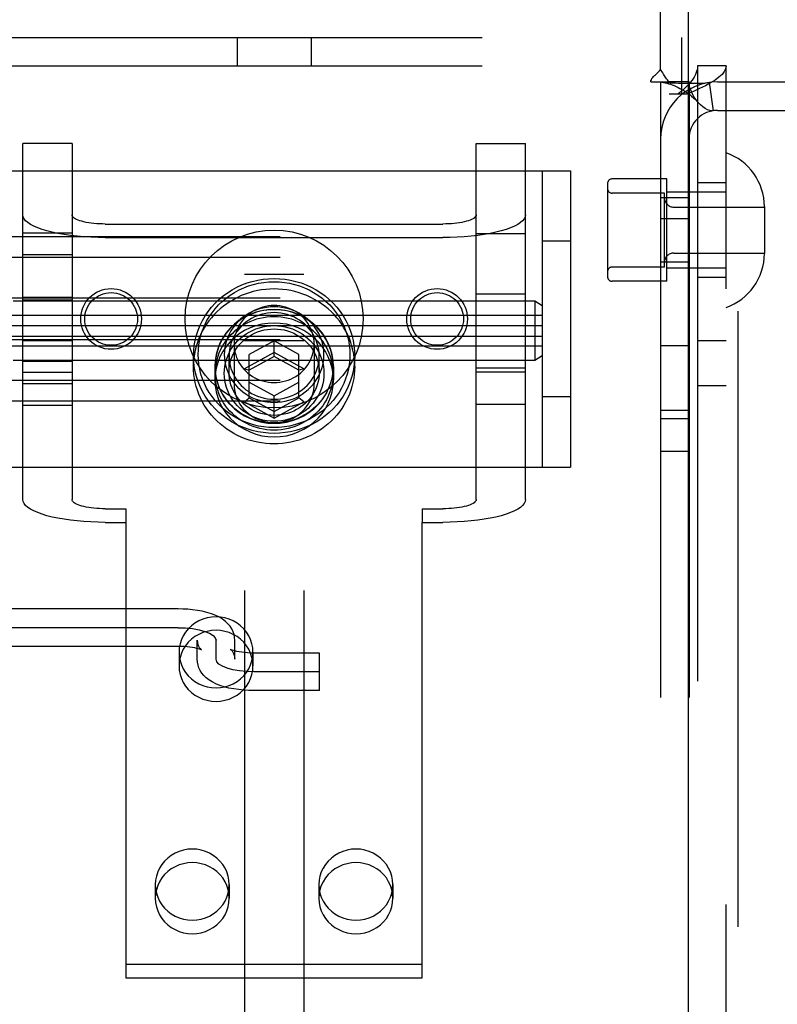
# Model space of a CAD drawing. Header units: inches. Extents: x 0 to 236, y 0 to 153.
# Tile 58 of 99: x 133.84 to 135.44, y 56.3 to 58.37. Entities that reach past the tile are written whole.
import ezdxf

# ---------------------------------------------------------------- set-up
doc = ezdxf.new("R2010")
doc.units = ezdxf.units.IN
doc.header["$LTSCALE"] = 12.986111
doc.header["$MEASUREMENT"] = 0
doc.linetypes.add('HIDDEN', pattern=[0.2, 0.1, -0.1])
doc.layers.add('DEFAULT_2', color=8, linetype='HIDDEN')
doc.layers.add('MAIN_DOOR_ASSEMBLY', color=7, linetype='CONTINUOUS')

msp = doc.modelspace()

# ---------------------------------------------------------------- linework, layer by layer
at = {"layer": 'DEFAULT_2', "color": 8, "linetype": 'HIDDEN'}
for p, q in [((134.3146, 59.7658), (134.3146, 54.5158)), ((134.4396, 59.7658), (134.4396, 54.5158)), ((135.1921, 58.2679), (135.1921, 59.1168)), ((133.5176, 58.3358), (135.2366, 58.3358)), ((134.2991, 58.3358), (134.2991, 58.2758)), ((134.4551, 58.3358), (134.4551, 58.2758)), ((135.2366, 58.2158), (135.2366, 58.3358)), ((133.5176, 58.2758), (135.2366, 58.2758)), ((135.3301, 58.2758), (135.2701, 58.2758)), ((135.2701, 58.2758), (135.2701, 55.2078)), ((135.3301, 55.2078), (135.3301, 58.2758)), ((135.1713, 58.2418), (135.2104, 58.2418)), ((135.1921, 58.2418), (135.1921, 55.2418)), ((135.2521, 58.2418), (135.2104, 58.2418)), ((135.2521, 58.2418), (135.2521, 55.2418)), ((135.2943, 58.2404), (135.3032, 58.1811)), ((135.3121, 58.2418), (135.7221, 58.2418)), ((135.2472, 58.2158), (135.2101, 58.2158)), ((135.3121, 58.1818), (135.7221, 58.1818)), ((133.9511, 58.112), (133.8471, 58.112)), ((133.8471, 57.3606), (133.8471, 58.112)), ((133.9511, 58.112), (133.9511, 57.3606)), ((134.8031, 58.112), (134.9071, 58.112)), ((134.8031, 57.3606), (134.8031, 58.112)), ((134.9071, 57.3606), (134.9071, 58.112)), ((133.7521, 58.0543), (135.0021, 58.0543)), ((134.9421, 58.0543), (134.9421, 57.4293)), ((135.0021, 58.0543), (135.0021, 57.4293)), ((135.0801, 58.0273), (135.0801, 57.8313)), ((135.2051, 58.0373), (135.0901, 58.0373)), ((135.2051, 57.8213), (135.2051, 58.0373)), ((135.3301, 58.0293), (135.2701, 58.0293)), ((135.2001, 58.0073), (135.0901, 58.0073)), ((135.2001, 57.8513), (135.2001, 58.0073)), ((135.3301, 58.0093), (135.2051, 58.0093)), ((135.2521, 57.9973), (135.1921, 57.9973)), ((135.2201, 57.9778), (135.4111, 57.9778)), ((135.4111, 57.9788), (135.4111, 57.8797)), ((135.2521, 57.9528), (135.1921, 57.9528)), ((133.8471, 57.9235), (133.9511, 57.9235)), ((134.0211, 57.9421), (134.7331, 57.9421)), ((136.9871, 57.9152), (133.5171, 57.9152)), ((134.0211, 57.9134), (134.7331, 57.9134)), ((134.8031, 57.9218), (134.9071, 57.9218)), ((135.0021, 57.9058), (134.9421, 57.9058)), ((136.9871, 57.8715), (133.5171, 57.8715)), ((133.8471, 57.8778), (133.9511, 57.8778)), ((135.2521, 57.8613), (135.1921, 57.8613)), ((135.2201, 57.8808), (135.4111, 57.8808)), ((135.2001, 57.8513), (135.0901, 57.8513)), ((135.3301, 57.8493), (135.2051, 57.8493)), ((134.4396, 57.8358), (134.3146, 57.8358)), ((135.2051, 57.8213), (135.0901, 57.8213)), ((135.3301, 57.8293), (135.2701, 57.8293)), ((136.9871, 57.7854), (133.5171, 57.7854)), ((134.9271, 57.7792), (133.8271, 57.7792)), ((133.8471, 57.7875), (133.9511, 57.7875)), ((133.9511, 57.7817), (133.8471, 57.7817)), ((134.8031, 57.7947), (134.9071, 57.7947)), ((134.9421, 57.7692), (134.9271, 57.7792)), ((134.9271, 57.7792), (134.9271, 57.6542)), ((134.9421, 57.7492), (133.8171, 57.7492)), ((133.8171, 57.7277), (134.9421, 57.7277)), ((136.9871, 57.6981), (133.5171, 57.6981)), ((133.8171, 57.7057), (134.9421, 57.7057)), ((133.8471, 57.696), (133.9511, 57.696)), ((134.4396, 57.6958), (134.3146, 57.6958)), ((134.3771, 57.6958), (134.3246, 57.6667)), ((134.4296, 57.6667), (134.3771, 57.6958)), ((134.3771, 57.6627), (134.3771, 57.6958)), ((135.3301, 57.6958), (135.2701, 57.6958)), ((134.9421, 57.6842), (133.8171, 57.6842)), ((134.2926, 57.6888), (134.2926, 57.6048)), ((134.4616, 57.6888), (134.4616, 57.6048)), ((135.2521, 57.6848), (135.1921, 57.6848)), ((134.9271, 57.6542), (133.8271, 57.6542)), ((134.2071, 57.6417), (134.2071, 57.6638)), ((134.2821, 57.6296), (134.2821, 57.6638)), ((134.3771, 57.6711), (134.3146, 57.6364)), ((134.3246, 57.5753), (134.3246, 57.6667)), ((134.3771, 57.6627), (134.3246, 57.6336)), ((134.4396, 57.6364), (134.3771, 57.6711)), ((134.4296, 57.6336), (134.3771, 57.6627)), ((134.4296, 57.5753), (134.4296, 57.6667)), ((134.4721, 57.6296), (134.4721, 57.6638)), ((134.5471, 57.6417), (134.5471, 57.6638)), ((134.9421, 57.6642), (134.9271, 57.6542)), ((133.9511, 57.6517), (133.8471, 57.6517)), ((134.2521, 57.6417), (134.2521, 57.613)), ((134.2526, 57.6268), (134.2526, 57.6417)), ((134.3146, 57.6364), (134.3246, 57.6336)), ((134.4396, 57.6364), (134.4296, 57.6336)), ((134.5016, 57.6268), (134.5016, 57.6417)), ((134.5021, 57.6417), (134.5021, 57.613)), ((134.8031, 57.6387), (134.9071, 57.6387)), ((136.9871, 57.612), (133.5171, 57.612)), ((133.8471, 57.6296), (133.9511, 57.6296)), ((134.9071, 57.6296), (134.8031, 57.6296)), ((133.8471, 57.6057), (133.9511, 57.6057)), ((134.3246, 57.6084), (134.3771, 57.5793)), ((134.3771, 57.5793), (134.4296, 57.6084)), ((135.3301, 57.6008), (135.2701, 57.6008)), ((134.3146, 57.567), (134.3246, 57.5753)), ((134.3246, 57.5753), (134.3771, 57.5462)), ((134.3771, 57.5323), (134.3771, 57.5793)), ((134.3771, 57.5462), (134.4296, 57.5753)), ((134.4396, 57.567), (134.4296, 57.5753)), ((135.0021, 57.5778), (134.9421, 57.5778)), ((136.9871, 57.5683), (133.5171, 57.5683)), ((133.8471, 57.56), (133.9511, 57.56)), ((134.3146, 57.567), (134.3771, 57.5323)), ((134.3771, 57.5323), (134.4396, 57.567)), ((134.8031, 57.5618), (134.9071, 57.5618)), ((135.2521, 57.5488), (135.1921, 57.5488)), ((135.2521, 57.5308), (135.1921, 57.5308)), ((135.2521, 57.4618), (135.1921, 57.4618)), ((133.7521, 57.4293), (135.0021, 57.4293)), ((134.0211, 57.3413), (134.0646, 57.3413)), ((134.0646, 57.3413), (134.0646, 57.3126)), ((134.6896, 57.3413), (134.7331, 57.3413)), ((134.6896, 57.3413), (134.6896, 57.3126)), ((134.0211, 57.3126), (134.0646, 57.3126)), ((134.0646, 57.3126), (134.0646, 56.3514)), ((134.6896, 57.3126), (134.7331, 57.3126)), ((134.6896, 56.3514), (134.6896, 57.3126)), ((134.1746, 57.1299), (133.7821, 57.1299)), ((134.1746, 57.0904), (133.7821, 57.0904)), ((134.1746, 57.0509), (133.7821, 57.0509)), ((134.2151, 57.0239), (134.2151, 57.0638)), ((134.2546, 57.0239), (134.2546, 57.0638)), ((134.2941, 57.0239), (134.2941, 57.0638)), ((134.1766, 57.0385), (134.1766, 57.0098)), ((134.3326, 57.0385), (134.3326, 57.0098)), ((134.4726, 57.0368), (134.3346, 57.0368)), ((134.4726, 56.9578), (134.4726, 57.0368)), ((134.4726, 56.9973), (134.3346, 56.9973)), ((134.4726, 56.9578), (134.3346, 56.9578)), ((134.1266, 56.5483), (134.1266, 56.5196)), ((134.2826, 56.5483), (134.2826, 56.5196)), ((134.4716, 56.5483), (134.4716, 56.5196)), ((134.6276, 56.5483), (134.6276, 56.5196)), ((134.0646, 56.3801), (134.6896, 56.3801)), ((134.0646, 56.3514), (134.6896, 56.3514))]:
    msp.add_line(p, q, dxfattribs=at)
for points in [[(135.1713, 58.2418), (135.1719, 58.2441), (135.1727, 58.2465), (135.174, 58.2489), (135.1756, 58.2513), (135.1773, 58.2533), (135.1792, 58.2553), (135.1812, 58.2572)], [(135.1812, 58.2572), (135.1857, 58.2612), (135.188, 58.2634), (135.1901, 58.2656), (135.1921, 58.2679)], [(135.2007, 58.2546), (135.1982, 58.2586), (135.1968, 58.2609), (135.1952, 58.2633), (135.1937, 58.2657), (135.1921, 58.2679)], [(135.2701, 58.2758), (135.2697, 58.2698), (135.2682, 58.2638), (135.2659, 58.2578), (135.2627, 58.2518), (135.2587, 58.2458), (135.2539, 58.2398), (135.2484, 58.2338), (135.2423, 58.2278), (135.2357, 58.2218), (135.2287, 58.2158)], [(135.3301, 58.2758), (135.3292, 58.2698), (135.3264, 58.2638), (135.3217, 58.2578), (135.3153, 58.2518), (135.3072, 58.2458), (135.2976, 58.2398), (135.2866, 58.2338), (135.2744, 58.2278), (135.2612, 58.2218), (135.2472, 58.2158)], [(135.1951, 58.2411), (135.1939, 58.2413), (135.1926, 58.2416), (135.1921, 58.2418)], [(135.2943, 58.2404), (135.2858, 58.2394), (135.2769, 58.2388), (135.2679, 58.2384), (135.2591, 58.2383), (135.2509, 58.2383), (135.2432, 58.2384), (135.2362, 58.2385), (135.2297, 58.2388), (135.2236, 58.239), (135.2178, 58.2393), (135.2124, 58.2396), (135.2074, 58.24), (135.2029, 58.2403), (135.1991, 58.2407), (135.1961, 58.241), (135.1945, 58.2412)], [(135.1951, 58.2411), (135.1982, 58.2406), (135.2016, 58.2399), (135.2052, 58.2391), (135.2089, 58.2381), (135.2128, 58.2369), (135.2167, 58.2356), (135.2207, 58.2341), (135.2248, 58.2324), (135.2289, 58.2305), (135.233, 58.2284), (135.2372, 58.2262), (135.2413, 58.2238), (135.2454, 58.2211), (135.2495, 58.2183), (135.2535, 58.2153), (135.2576, 58.212), (135.2616, 58.2086), (135.2655, 58.2048), (135.2695, 58.2008), (135.2722, 58.1978)], [(135.2104, 58.2418), (135.2083, 58.2442), (135.2064, 58.2464), (135.2047, 58.2485), (135.2033, 58.2506), (135.2019, 58.2526), (135.2007, 58.2546)], [(135.2722, 58.1978), (135.2716, 58.1984), (135.2673, 58.2039), (135.2632, 58.2099), (135.2595, 58.2162), (135.2564, 58.223), (135.254, 58.2296), (135.2526, 58.2359), (135.2521, 58.2418)], [(135.3032, 58.1811), (135.2997, 58.1809), (135.2957, 58.1815), (135.2911, 58.1831), (135.2862, 58.1857), (135.2812, 58.1892), (135.2763, 58.1935), (135.2722, 58.1978)], [(134.0211, 57.9134), (134.0059, 57.9136), (133.9909, 57.9142), (133.9761, 57.9151), (133.9616, 57.9163), (133.9476, 57.9179), (133.9341, 57.9199), (133.9213, 57.9221), (133.9093, 57.9247), (133.8981, 57.9275), (133.8878, 57.9306), (133.8786, 57.9339), (133.8704, 57.9374), (133.8634, 57.9411), (133.8576, 57.945), (133.8531, 57.949), (133.8498, 57.9531), (133.8478, 57.9572), (133.8471, 57.9614)], [(134.0211, 57.9421), (134.015, 57.9422), (134.009, 57.9424), (134.003, 57.9428), (133.9972, 57.9433), (133.9915, 57.9439), (133.9861, 57.9447), (133.981, 57.9456), (133.9761, 57.9466), (133.9716, 57.9478), (133.9675, 57.949), (133.9638, 57.9503), (133.9605, 57.9517), (133.9577, 57.9532), (133.9553, 57.9548), (133.9535, 57.9564), (133.9522, 57.958), (133.9514, 57.9597), (133.9511, 57.9614)], [(134.8031, 57.9614), (134.8029, 57.9597), (134.8021, 57.958), (134.8007, 57.9564), (134.7989, 57.9548), (134.7966, 57.9532), (134.7937, 57.9517), (134.7905, 57.9503), (134.7868, 57.949), (134.7826, 57.9478), (134.7781, 57.9466), (134.7733, 57.9456), (134.7681, 57.9447), (134.7627, 57.9439), (134.7571, 57.9433), (134.7512, 57.9428), (134.7453, 57.9424), (134.7393, 57.9422), (134.7331, 57.9421)], [(134.9071, 57.9614), (134.9065, 57.9572), (134.9045, 57.9531), (134.9012, 57.949), (134.8966, 57.945), (134.8908, 57.9411), (134.8838, 57.9374), (134.8757, 57.9339), (134.8664, 57.9306), (134.8562, 57.9275), (134.845, 57.9247), (134.8329, 57.9221), (134.8201, 57.9199), (134.8067, 57.9179), (134.7926, 57.9163), (134.7782, 57.9151), (134.7633, 57.9142), (134.7483, 57.9136), (134.7331, 57.9134)], [(134.2071, 57.6638), (134.2075, 57.6747), (134.2087, 57.6857), (134.2106, 57.6966), (134.2133, 57.7074), (134.2168, 57.718), (134.221, 57.7284), (134.226, 57.7386), (134.2317, 57.7483), (134.238, 57.7577), (134.245, 57.7666), (134.2527, 57.7751), (134.2609, 57.783), (134.2696, 57.7904), (134.2789, 57.7971), (134.2886, 57.8033), (134.2988, 57.8088), (134.3093, 57.8136), (134.3201, 57.8177), (134.3312, 57.8211), (134.3425, 57.8237), (134.3539, 57.8256), (134.3655, 57.8268), (134.3771, 57.8272), (134.3888, 57.8268), (134.4003, 57.8256), (134.4118, 57.8237), (134.4231, 57.8211), (134.4342, 57.8177), (134.445, 57.8136), (134.4555, 57.8088), (134.4656, 57.8033), (134.4754, 57.7971), (134.4846, 57.7904), (134.4934, 57.783), (134.5016, 57.7751), (134.5092, 57.7666), (134.5162, 57.7577), (134.5226, 57.7483), (134.5283, 57.7386), (134.5332, 57.7285), (134.5375, 57.718), (134.541, 57.7074), (134.5437, 57.6966), (134.5456, 57.6857), (134.5467, 57.6747), (134.5471, 57.6638)], [(134.2171, 57.6665), (134.2175, 57.6768), (134.2186, 57.6871), (134.2204, 57.6974), (134.2229, 57.7076), (134.2262, 57.7176), (134.2302, 57.7274), (134.2349, 57.7369), (134.2402, 57.7461), (134.2462, 57.7549), (134.2528, 57.7633), (134.26, 57.7713), (134.2677, 57.7787), (134.276, 57.7857), (134.2847, 57.792), (134.2938, 57.7978), (134.3034, 57.803), (134.3132, 57.8075), (134.3234, 57.8114), (134.3339, 57.8146), (134.3445, 57.8171), (134.3553, 57.8189), (134.3662, 57.82), (134.3771, 57.8203), (134.3881, 57.82), (134.399, 57.8189), (134.4097, 57.8171), (134.4204, 57.8146), (134.4308, 57.8114), (134.441, 57.8075), (134.4509, 57.803), (134.4604, 57.7978), (134.4696, 57.792), (134.4783, 57.7857), (134.4865, 57.7787), (134.4943, 57.7713), (134.5014, 57.7633), (134.508, 57.7549), (134.514, 57.7461), (134.5194, 57.7369), (134.5241, 57.7274), (134.528, 57.7176), (134.5313, 57.7076), (134.5339, 57.6974), (134.5357, 57.6871), (134.5368, 57.6768), (134.5371, 57.6665)], [(134.5471, 57.6417), (134.5469, 57.6503), (134.5462, 57.6588), (134.545, 57.6673), (134.5434, 57.6757), (134.5413, 57.684), (134.5388, 57.6922), (134.5358, 57.7003), (134.5324, 57.7082), (134.5286, 57.7159), (134.5244, 57.7234), (134.5197, 57.7307), (134.5147, 57.7378), (134.5092, 57.7445), (134.5035, 57.7511), (134.4973, 57.7573), (134.4909, 57.7631), (134.4841, 57.7687), (134.4771, 57.7739), (134.4697, 57.7788), (134.4621, 57.7832), (134.4543, 57.7873), (134.4463, 57.791), (134.438, 57.7943), (134.4297, 57.7971), (134.4211, 57.7996), (134.4125, 57.8016), (134.4037, 57.8031), (134.3949, 57.8042), (134.386, 57.8049), (134.3771, 57.8051), (134.3682, 57.8049), (134.3594, 57.8042), (134.3505, 57.8031), (134.3418, 57.8016), (134.3331, 57.7996), (134.3246, 57.7971), (134.3162, 57.7943), (134.308, 57.791), (134.2999, 57.7873), (134.2921, 57.7832), (134.2845, 57.7788), (134.2772, 57.7739), (134.2701, 57.7687), (134.2634, 57.7631), (134.2569, 57.7573), (134.2508, 57.7511), (134.245, 57.7445), (134.2396, 57.7378), (134.2346, 57.7307), (134.2299, 57.7234), (134.2257, 57.7159), (134.2218, 57.7082), (134.2184, 57.7003), (134.2154, 57.6922), (134.2129, 57.684), (134.2108, 57.6757), (134.2092, 57.6673), (134.2081, 57.6588), (134.2074, 57.6503), (134.2071, 57.6417)], [(134.5021, 57.6417), (134.5014, 57.6543), (134.4994, 57.6667), (134.496, 57.6788), (134.4913, 57.6906), (134.4854, 57.7018), (134.4783, 57.7123), (134.47, 57.7221), (134.4608, 57.731), (134.4506, 57.7389), (134.4396, 57.7458), (134.428, 57.7515), (134.4158, 57.756), (134.4031, 57.7592), (134.3902, 57.7612), (134.3771, 57.7619), (134.3641, 57.7612), (134.3511, 57.7592), (134.3385, 57.756), (134.3263, 57.7515), (134.3146, 57.7458), (134.3037, 57.7389), (134.2935, 57.731), (134.2842, 57.7221), (134.276, 57.7123), (134.2689, 57.7018), (134.2629, 57.6906), (134.2583, 57.6788), (134.2549, 57.6667), (134.2528, 57.6543), (134.2521, 57.6417)], [(134.5016, 57.6417), (134.5014, 57.6489), (134.5007, 57.6561), (134.4996, 57.6633), (134.498, 57.6703), (134.496, 57.6773), (134.4935, 57.6841), (134.4907, 57.6908), (134.4874, 57.6973), (134.4837, 57.7036), (134.4796, 57.7097), (134.4751, 57.7155), (134.4703, 57.7211), (134.4652, 57.7263), (134.4597, 57.7313), (134.4539, 57.7359), (134.4479, 57.7402), (134.4415, 57.7441), (134.435, 57.7477), (134.4282, 57.7508), (134.4213, 57.7536), (134.4142, 57.756), (134.4069, 57.7579), (134.3996, 57.7594), (134.3921, 57.7605), (134.3846, 57.7612), (134.3771, 57.7614), (134.3696, 57.7612), (134.3621, 57.7605), (134.3547, 57.7594), (134.3473, 57.7579), (134.3401, 57.756), (134.333, 57.7536), (134.326, 57.7508), (134.3193, 57.7477), (134.3127, 57.7441), (134.3064, 57.7402), (134.3003, 57.7359), (134.2946, 57.7313), (134.2891, 57.7263), (134.2839, 57.7211), (134.2791, 57.7155), (134.2747, 57.7097), (134.2706, 57.7036), (134.2669, 57.6973), (134.2636, 57.6908), (134.2607, 57.6841), (134.2583, 57.6773), (134.2562, 57.6703), (134.2547, 57.6633), (134.2535, 57.6561), (134.2529, 57.6489), (134.2526, 57.6417)], [(134.4821, 57.6665), (134.4819, 57.6739), (134.481, 57.6812), (134.4796, 57.6886), (134.4776, 57.6959), (134.475, 57.7031), (134.4719, 57.71), (134.4682, 57.7168), (134.464, 57.7232), (134.4593, 57.7293), (134.4542, 57.7351), (134.4486, 57.7404), (134.4427, 57.7453), (134.4364, 57.7498), (134.4297, 57.7539), (134.4228, 57.7574), (134.4156, 57.7604), (134.4081, 57.7629), (134.4005, 57.7649), (134.3928, 57.7663), (134.385, 57.7672), (134.3771, 57.7674), (134.3693, 57.7672), (134.3614, 57.7663), (134.3537, 57.7649), (134.3461, 57.7629), (134.3387, 57.7604), (134.3315, 57.7574), (134.3245, 57.7539), (134.3179, 57.7498), (134.3115, 57.7453), (134.3056, 57.7404), (134.3001, 57.7351), (134.2949, 57.7293), (134.2903, 57.7232), (134.2861, 57.7168), (134.2824, 57.71), (134.2793, 57.7031), (134.2767, 57.6959), (134.2747, 57.6886), (134.2732, 57.6812), (134.2724, 57.6739), (134.2721, 57.6665)], [(134.3771, 57.7701), (134.3711, 57.7699), (134.3651, 57.7692), (134.3592, 57.7682), (134.3533, 57.7668), (134.3476, 57.7649), (134.342, 57.7627), (134.3366, 57.7601), (134.3314, 57.7572), (134.3265, 57.7539), (134.3218, 57.7502), (134.3174, 57.7463), (134.3133, 57.742), (134.3095, 57.7375), (134.306, 57.7328), (134.303, 57.7278), (134.3003, 57.7226), (134.298, 57.7172), (134.2961, 57.7117), (134.2946, 57.7061), (134.2935, 57.7004), (134.2928, 57.6946), (134.2926, 57.6888)], [(134.4616, 57.6888), (134.4614, 57.6946), (134.4608, 57.7004), (134.4597, 57.7061), (134.4582, 57.7117), (134.4563, 57.7172), (134.454, 57.7226), (134.4513, 57.7278), (134.4482, 57.7328), (134.4448, 57.7375), (134.441, 57.742), (134.4369, 57.7463), (134.4325, 57.7502), (134.4278, 57.7539), (134.4228, 57.7572), (134.4176, 57.7601), (134.4122, 57.7627), (134.4067, 57.7649), (134.4009, 57.7668), (134.3951, 57.7682), (134.3892, 57.7692), (134.3832, 57.7699), (134.3771, 57.7701)], [(134.5016, 57.6268), (134.5014, 57.6341), (134.5007, 57.6412), (134.4996, 57.6484), (134.498, 57.6555), (134.496, 57.6624), (134.4935, 57.6693), (134.4907, 57.6759), (134.4874, 57.6824), (134.4837, 57.6887), (134.4796, 57.6948), (134.4751, 57.7006), (134.4703, 57.7062), (134.4652, 57.7114), (134.4597, 57.7164), (134.4539, 57.721), (134.4479, 57.7253), (134.4415, 57.7292), (134.435, 57.7328), (134.4282, 57.736), (134.4213, 57.7387), (134.4142, 57.7411), (134.4069, 57.743), (134.3996, 57.7445), (134.3921, 57.7456), (134.3846, 57.7463), (134.3771, 57.7465), (134.3696, 57.7463), (134.3621, 57.7456), (134.3547, 57.7445), (134.3473, 57.743), (134.3401, 57.7411), (134.333, 57.7387), (134.326, 57.736), (134.3193, 57.7328), (134.3127, 57.7292), (134.3064, 57.7253), (134.3003, 57.721), (134.2946, 57.7164), (134.2891, 57.7114), (134.2839, 57.7062), (134.2791, 57.7006), (134.2747, 57.6948), (134.2706, 57.6887), (134.2669, 57.6824), (134.2636, 57.6759), (134.2607, 57.6693), (134.2583, 57.6624), (134.2562, 57.6555), (134.2547, 57.6484), (134.2535, 57.6412), (134.2529, 57.6341), (134.2526, 57.6268)], [(134.4721, 57.6638), (134.4719, 57.6704), (134.4711, 57.6771), (134.4698, 57.6837), (134.468, 57.6903), (134.4657, 57.6968), (134.4628, 57.7031), (134.4595, 57.7092), (134.4557, 57.7151), (134.4515, 57.7206), (134.4469, 57.7258), (134.4418, 57.7306), (134.4365, 57.7351), (134.4307, 57.7391), (134.4247, 57.7428), (134.4184, 57.746), (134.4119, 57.7487), (134.4052, 57.751), (134.3983, 57.7528), (134.3913, 57.7541), (134.3842, 57.7548), (134.3771, 57.7551), (134.37, 57.7548), (134.3629, 57.7541), (134.3559, 57.7528), (134.3491, 57.751), (134.3423, 57.7487), (134.3358, 57.746), (134.3295, 57.7428), (134.3235, 57.7391), (134.3178, 57.7351), (134.3124, 57.7306), (134.3074, 57.7258), (134.3028, 57.7206), (134.2985, 57.7151), (134.2947, 57.7092), (134.2914, 57.7031), (134.2886, 57.6968), (134.2862, 57.6903), (134.2844, 57.6837), (134.2831, 57.6771), (134.2824, 57.6704), (134.2821, 57.6638)], [(134.5021, 57.613), (134.5014, 57.6257), (134.4994, 57.638), (134.496, 57.6502), (134.4913, 57.6619), (134.4854, 57.6731), (134.4783, 57.6837), (134.47, 57.6934), (134.4608, 57.7023), (134.4506, 57.7102), (134.4396, 57.7171), (134.428, 57.7228), (134.4158, 57.7273), (134.4031, 57.7306), (134.3902, 57.7325), (134.3771, 57.7332), (134.3641, 57.7325), (134.3511, 57.7306), (134.3385, 57.7273), (134.3263, 57.7228), (134.3146, 57.7171), (134.3037, 57.7102), (134.2935, 57.7023), (134.2842, 57.6934), (134.276, 57.6837), (134.2689, 57.6731), (134.2629, 57.6619), (134.2583, 57.6502), (134.2549, 57.638), (134.2528, 57.6257), (134.2521, 57.613)], [(134.2721, 57.6268), (134.2724, 57.6342), (134.2732, 57.6415), (134.2747, 57.6489), (134.2767, 57.6562), (134.2793, 57.6634), (134.2824, 57.6703), (134.2861, 57.6771), (134.2903, 57.6835), (134.2949, 57.6896), (134.3001, 57.6954), (134.3056, 57.7007), (134.3115, 57.7056), (134.3179, 57.7101), (134.3245, 57.7142), (134.3315, 57.7177), (134.3387, 57.7207), (134.3461, 57.7232), (134.3537, 57.7252), (134.3614, 57.7266), (134.3693, 57.7275), (134.3771, 57.7278), (134.385, 57.7275), (134.3928, 57.7266), (134.4005, 57.7252), (134.4081, 57.7233), (134.4156, 57.7207), (134.4228, 57.7177), (134.4297, 57.7142), (134.4364, 57.7101), (134.4427, 57.7056), (134.4486, 57.7007), (134.4542, 57.6954), (134.4593, 57.6896), (134.464, 57.6835), (134.4682, 57.6771), (134.4719, 57.6703), (134.475, 57.6634), (134.4776, 57.6562), (134.4796, 57.6489), (134.481, 57.6415), (134.4819, 57.6342), (134.4821, 57.6268)], [(134.2821, 57.6296), (134.2824, 57.6362), (134.2831, 57.6429), (134.2844, 57.6496), (134.2862, 57.6562), (134.2886, 57.6626), (134.2914, 57.669), (134.2947, 57.675), (134.2985, 57.6809), (134.3028, 57.6864), (134.3074, 57.6916), (134.3124, 57.6964), (134.3178, 57.7009), (134.3235, 57.705), (134.3295, 57.7086), (134.3358, 57.7118), (134.3423, 57.7146), (134.3491, 57.7168), (134.3559, 57.7186), (134.3629, 57.7199), (134.37, 57.7206), (134.3771, 57.7209), (134.3842, 57.7206), (134.3913, 57.7199), (134.3983, 57.7186), (134.4052, 57.7168), (134.4119, 57.7146), (134.4184, 57.7118), (134.4247, 57.7086), (134.4307, 57.705), (134.4365, 57.7009), (134.4418, 57.6964), (134.4469, 57.6916), (134.4515, 57.6864), (134.4557, 57.6809), (134.4595, 57.6751), (134.4628, 57.669), (134.4657, 57.6626), (134.468, 57.6562), (134.4698, 57.6496), (134.4711, 57.6429), (134.4719, 57.6362), (134.4721, 57.6296)], [(134.2926, 57.6888), (134.2928, 57.683), (134.2935, 57.6773), (134.2946, 57.6716), (134.2961, 57.666), (134.298, 57.6605), (134.3003, 57.6551), (134.303, 57.6499), (134.306, 57.6449), (134.3095, 57.6402), (134.3133, 57.6356), (134.3174, 57.6314), (134.3218, 57.6275), (134.3265, 57.6238), (134.3314, 57.6205), (134.3366, 57.6175), (134.342, 57.615), (134.3476, 57.6127), (134.3533, 57.6109), (134.3592, 57.6095), (134.3651, 57.6084), (134.3711, 57.6078), (134.3771, 57.6076)], [(134.3771, 57.6076), (134.3832, 57.6078), (134.3892, 57.6084), (134.3951, 57.6095), (134.4009, 57.6109), (134.4067, 57.6127), (134.4122, 57.615), (134.4176, 57.6175), (134.4228, 57.6205), (134.4278, 57.6238), (134.4325, 57.6275), (134.4369, 57.6314), (134.441, 57.6356), (134.4448, 57.6402), (134.4482, 57.6449), (134.4513, 57.6499), (134.454, 57.6551), (134.4563, 57.6605), (134.4582, 57.666), (134.4597, 57.6716), (134.4608, 57.6773), (134.4614, 57.683), (134.4616, 57.6888)], [(134.5471, 57.6638), (134.5467, 57.6528), (134.5456, 57.6418), (134.5437, 57.6309), (134.541, 57.6201), (134.5375, 57.6095), (134.5332, 57.5991), (134.5283, 57.5889), (134.5226, 57.5792), (134.5162, 57.5698), (134.5092, 57.5609), (134.5016, 57.5524), (134.4934, 57.5445), (134.4846, 57.5372), (134.4754, 57.5304), (134.4656, 57.5242), (134.4555, 57.5187), (134.445, 57.5139), (134.4342, 57.5098), (134.4231, 57.5064), (134.4118, 57.5038), (134.4003, 57.5019), (134.3888, 57.5007), (134.3771, 57.5003), (134.3655, 57.5007), (134.3539, 57.5019), (134.3425, 57.5038), (134.3312, 57.5064), (134.3201, 57.5098), (134.3093, 57.5139), (134.2988, 57.5187), (134.2886, 57.5242), (134.2789, 57.5304), (134.2696, 57.5372), (134.2609, 57.5445), (134.2527, 57.5524), (134.2451, 57.5609), (134.238, 57.5698), (134.2317, 57.5792), (134.226, 57.5889), (134.221, 57.5991), (134.2168, 57.6095), (134.2133, 57.6201), (134.2106, 57.6309), (134.2087, 57.6418), (134.2075, 57.6528), (134.2071, 57.6638)], [(134.5371, 57.6665), (134.5368, 57.6562), (134.5357, 57.6459), (134.5339, 57.6356), (134.5313, 57.6254), (134.528, 57.6154), (134.5241, 57.6056), (134.5194, 57.5961), (134.514, 57.5869), (134.508, 57.5781), (134.5014, 57.5697), (134.4943, 57.5617), (134.4865, 57.5543), (134.4783, 57.5474), (134.4696, 57.541), (134.4604, 57.5352), (134.4509, 57.53), (134.441, 57.5255), (134.4308, 57.5216), (134.4204, 57.5184), (134.4098, 57.5159), (134.399, 57.5142), (134.3881, 57.5131), (134.3771, 57.5127), (134.3662, 57.5131), (134.3553, 57.5142), (134.3445, 57.5159), (134.3339, 57.5184), (134.3234, 57.5216), (134.3133, 57.5255), (134.3034, 57.53), (134.2938, 57.5352), (134.2847, 57.541), (134.276, 57.5474), (134.2677, 57.5543), (134.26, 57.5617), (134.2528, 57.5697), (134.2462, 57.5781), (134.2402, 57.5869), (134.2349, 57.5961), (134.2302, 57.6056), (134.2262, 57.6154), (134.2229, 57.6254), (134.2204, 57.6356), (134.2186, 57.6459), (134.2175, 57.6562), (134.2171, 57.6665)], [(134.2721, 57.6665), (134.2724, 57.6591), (134.2732, 57.6518), (134.2747, 57.6444), (134.2767, 57.6371), (134.2793, 57.63), (134.2824, 57.623), (134.2861, 57.6163), (134.2903, 57.6098), (134.2949, 57.6037), (134.3001, 57.598), (134.3056, 57.5926), (134.3115, 57.5877), (134.3179, 57.5832), (134.3245, 57.5792), (134.3315, 57.5756), (134.3387, 57.5726), (134.3461, 57.5701), (134.3537, 57.5681), (134.3615, 57.5667), (134.3693, 57.5659), (134.3771, 57.5656), (134.385, 57.5659), (134.3928, 57.5667), (134.4005, 57.5681), (134.4081, 57.5701), (134.4156, 57.5726), (134.4228, 57.5756), (134.4297, 57.5792), (134.4364, 57.5832), (134.4427, 57.5877), (134.4487, 57.5926), (134.4542, 57.598), (134.4593, 57.6037), (134.464, 57.6098), (134.4682, 57.6163), (134.4719, 57.623), (134.475, 57.63), (134.4776, 57.6371), (134.4796, 57.6444), (134.481, 57.6518), (134.4819, 57.6591), (134.4821, 57.6665)], [(134.2821, 57.6638), (134.2824, 57.6571), (134.2831, 57.6504), (134.2844, 57.6438), (134.2862, 57.6372), (134.2886, 57.6307), (134.2914, 57.6244), (134.2947, 57.6183), (134.2985, 57.6124), (134.3028, 57.6069), (134.3074, 57.6017), (134.3124, 57.5969), (134.3178, 57.5924), (134.3235, 57.5884), (134.3295, 57.5847), (134.3358, 57.5815), (134.3424, 57.5788), (134.3491, 57.5765), (134.356, 57.5747), (134.3629, 57.5735), (134.37, 57.5727), (134.3771, 57.5724), (134.3842, 57.5727), (134.3913, 57.5735), (134.3983, 57.5747), (134.4052, 57.5765), (134.4119, 57.5788), (134.4184, 57.5815), (134.4247, 57.5847), (134.4308, 57.5884), (134.4365, 57.5924), (134.4418, 57.5969), (134.4469, 57.6017), (134.4515, 57.6069), (134.4557, 57.6125), (134.4595, 57.6183), (134.4628, 57.6244), (134.4657, 57.6307), (134.468, 57.6372), (134.4698, 57.6438), (134.4711, 57.6504), (134.4719, 57.6571), (134.4721, 57.6638)], [(134.5471, 57.6417), (134.5469, 57.6331), (134.5462, 57.6246), (134.545, 57.6161), (134.5434, 57.6077), (134.5413, 57.5994), (134.5388, 57.5912), (134.5358, 57.5831), (134.5324, 57.5752), (134.5286, 57.5675), (134.5244, 57.56), (134.5197, 57.5527), (134.5147, 57.5457), (134.5092, 57.5389), (134.5035, 57.5324), (134.4973, 57.5262), (134.4909, 57.5203), (134.4841, 57.5147), (134.4771, 57.5095), (134.4697, 57.5047), (134.4621, 57.5002), (134.4543, 57.4961), (134.4463, 57.4924), (134.438, 57.4891), (134.4297, 57.4863), (134.4211, 57.4839), (134.4125, 57.4819), (134.4037, 57.4803), (134.3949, 57.4792), (134.386, 57.4785), (134.3771, 57.4783), (134.3682, 57.4785), (134.3594, 57.4792), (134.3505, 57.4803), (134.3418, 57.4819), (134.3331, 57.4839), (134.3246, 57.4863), (134.3162, 57.4891), (134.308, 57.4924), (134.2999, 57.4961), (134.2921, 57.5002), (134.2845, 57.5047), (134.2772, 57.5095), (134.2701, 57.5147), (134.2634, 57.5203), (134.2569, 57.5262), (134.2508, 57.5324), (134.245, 57.5389), (134.2396, 57.5457), (134.2346, 57.5527), (134.2299, 57.56), (134.2257, 57.5675), (134.2218, 57.5752), (134.2184, 57.5831), (134.2154, 57.5912), (134.2129, 57.5994), (134.2108, 57.6077), (134.2092, 57.6161), (134.2081, 57.6246), (134.2074, 57.6331), (134.2071, 57.6417)], [(134.2521, 57.6417), (134.2528, 57.6291), (134.2549, 57.6167), (134.2583, 57.6046), (134.2629, 57.5928), (134.2689, 57.5816), (134.276, 57.5711), (134.2842, 57.5613), (134.2935, 57.5524), (134.3037, 57.5445), (134.3146, 57.5376), (134.3263, 57.5319), (134.3385, 57.5274), (134.3511, 57.5242), (134.3641, 57.5222), (134.3771, 57.5216), (134.3902, 57.5222), (134.4031, 57.5242), (134.4158, 57.5274), (134.428, 57.5319), (134.4396, 57.5376), (134.4506, 57.5445), (134.4608, 57.5524), (134.47, 57.5613), (134.4783, 57.5711), (134.4854, 57.5816), (134.4913, 57.5928), (134.496, 57.6046), (134.4994, 57.6167), (134.5014, 57.6291), (134.5021, 57.6417)], [(134.5016, 57.6417), (134.5014, 57.6345), (134.5007, 57.6273), (134.4996, 57.6201), (134.498, 57.6131), (134.496, 57.6061), (134.4935, 57.5993), (134.4907, 57.5926), (134.4874, 57.5861), (134.4837, 57.5798), (134.4796, 57.5737), (134.4751, 57.5679), (134.4703, 57.5623), (134.4652, 57.5571), (134.4597, 57.5521), (134.4539, 57.5475), (134.4479, 57.5432), (134.4415, 57.5393), (134.435, 57.5357), (134.4282, 57.5326), (134.4213, 57.5298), (134.4142, 57.5274), (134.4069, 57.5255), (134.3996, 57.524), (134.3921, 57.5229), (134.3846, 57.5222), (134.3771, 57.522), (134.3696, 57.5222), (134.3621, 57.5229), (134.3547, 57.524), (134.3473, 57.5255), (134.3401, 57.5274), (134.333, 57.5298), (134.326, 57.5326), (134.3193, 57.5357), (134.3127, 57.5393), (134.3064, 57.5432), (134.3003, 57.5475), (134.2946, 57.5521), (134.2891, 57.5571), (134.2839, 57.5623), (134.2791, 57.5679), (134.2747, 57.5737), (134.2706, 57.5798), (134.2669, 57.5861), (134.2636, 57.5926), (134.2607, 57.5993), (134.2583, 57.6061), (134.2562, 57.6131), (134.2547, 57.6201), (134.2535, 57.6273), (134.2529, 57.6345), (134.2526, 57.6417)], [(134.2521, 57.613), (134.2528, 57.6004), (134.2549, 57.5881), (134.2583, 57.5759), (134.2629, 57.5642), (134.2689, 57.553), (134.276, 57.5424), (134.2842, 57.5326), (134.2935, 57.5237), (134.3037, 57.5158), (134.3146, 57.509), (134.3263, 57.5033), (134.3385, 57.4988), (134.3511, 57.4955), (134.3641, 57.4935), (134.3771, 57.4929), (134.3902, 57.4935), (134.4031, 57.4955), (134.4158, 57.4988), (134.428, 57.5033), (134.4396, 57.509), (134.4506, 57.5158), (134.4608, 57.5237), (134.47, 57.5326), (134.4783, 57.5424), (134.4854, 57.553), (134.4913, 57.5642), (134.496, 57.5759), (134.4994, 57.5881), (134.5014, 57.6004), (134.5021, 57.613)], [(134.5016, 57.6268), (134.5014, 57.6196), (134.5007, 57.6124), (134.4996, 57.6052), (134.498, 57.5982), (134.496, 57.5912), (134.4935, 57.5844), (134.4907, 57.5777), (134.4874, 57.5712), (134.4837, 57.5649), (134.4796, 57.5588), (134.4751, 57.553), (134.4703, 57.5475), (134.4652, 57.5422), (134.4597, 57.5372), (134.4539, 57.5326), (134.4479, 57.5283), (134.4415, 57.5244), (134.435, 57.5209), (134.4282, 57.5177), (134.4213, 57.5149), (134.4142, 57.5126), (134.4069, 57.5106), (134.3996, 57.5091), (134.3921, 57.508), (134.3846, 57.5074), (134.3771, 57.5071), (134.3696, 57.5074), (134.3621, 57.508), (134.3547, 57.5091), (134.3473, 57.5106), (134.3401, 57.5126), (134.333, 57.5149), (134.326, 57.5177), (134.3193, 57.5209), (134.3127, 57.5244), (134.3064, 57.5283), (134.3003, 57.5326), (134.2946, 57.5372), (134.2891, 57.5422), (134.2839, 57.5475), (134.2791, 57.553), (134.2747, 57.5588), (134.2706, 57.5649), (134.2669, 57.5712), (134.2636, 57.5777), (134.2607, 57.5844), (134.2583, 57.5912), (134.2562, 57.5982), (134.2547, 57.6052), (134.2535, 57.6124), (134.2529, 57.6196), (134.2526, 57.6268)], [(134.4821, 57.6268), (134.4819, 57.6195), (134.481, 57.6121), (134.4796, 57.6047), (134.4776, 57.5974), (134.475, 57.5903), (134.4719, 57.5833), (134.4682, 57.5766), (134.464, 57.5701), (134.4593, 57.564), (134.4542, 57.5583), (134.4487, 57.5529), (134.4427, 57.548), (134.4364, 57.5435), (134.4297, 57.5395), (134.4228, 57.5359), (134.4156, 57.5329), (134.4081, 57.5304), (134.4005, 57.5284), (134.3928, 57.527), (134.385, 57.5262), (134.3771, 57.5259), (134.3693, 57.5262), (134.3615, 57.527), (134.3537, 57.5284), (134.3461, 57.5304), (134.3387, 57.5329), (134.3315, 57.5359), (134.3245, 57.5395), (134.3179, 57.5435), (134.3115, 57.548), (134.3056, 57.5529), (134.3001, 57.5583), (134.2949, 57.564), (134.2903, 57.5701), (134.2861, 57.5766), (134.2824, 57.5833), (134.2793, 57.5903), (134.2767, 57.5974), (134.2747, 57.6047), (134.2732, 57.6121), (134.2724, 57.6195), (134.2721, 57.6268)], [(134.4721, 57.6296), (134.4719, 57.6229), (134.4711, 57.6163), (134.4698, 57.6096), (134.468, 57.603), (134.4657, 57.5965), (134.4628, 57.5902), (134.4595, 57.5841), (134.4557, 57.5783), (134.4515, 57.5728), (134.4469, 57.5676), (134.4418, 57.5627), (134.4365, 57.5583), (134.4308, 57.5542), (134.4247, 57.5506), (134.4184, 57.5473), (134.4119, 57.5446), (134.4052, 57.5423), (134.3983, 57.5406), (134.3913, 57.5393), (134.3842, 57.5385), (134.3771, 57.5383), (134.37, 57.5385), (134.3629, 57.5393), (134.356, 57.5406), (134.3491, 57.5423), (134.3424, 57.5446), (134.3358, 57.5473), (134.3295, 57.5505), (134.3235, 57.5542), (134.3178, 57.5583), (134.3124, 57.5627), (134.3074, 57.5676), (134.3028, 57.5727), (134.2985, 57.5783), (134.2947, 57.5841), (134.2914, 57.5902), (134.2886, 57.5965), (134.2862, 57.603), (134.2844, 57.6096), (134.2831, 57.6163), (134.2824, 57.6229), (134.2821, 57.6296)], [(134.2926, 57.6048), (134.2929, 57.5984), (134.2937, 57.592), (134.2949, 57.5858), (134.2967, 57.5796), (134.299, 57.5736), (134.3018, 57.5678), (134.305, 57.5622), (134.3087, 57.5569), (134.3128, 57.5518), (134.3173, 57.5471), (134.3222, 57.5428), (134.3274, 57.5388), (134.3329, 57.5352), (134.3387, 57.5321), (134.3447, 57.5294), (134.351, 57.5272), (134.3574, 57.5254), (134.3639, 57.5242), (134.3705, 57.5234), (134.3771, 57.5232)], [(134.3771, 57.5232), (134.3838, 57.5234), (134.3904, 57.5242), (134.3969, 57.5254), (134.4033, 57.5272), (134.4095, 57.5294), (134.4156, 57.5321), (134.4214, 57.5352), (134.4269, 57.5388), (134.4321, 57.5428), (134.437, 57.5471), (134.4414, 57.5518), (134.4455, 57.5569), (134.4492, 57.5622), (134.4525, 57.5678), (134.4552, 57.5736), (134.4575, 57.5796), (134.4593, 57.5858), (134.4606, 57.592), (134.4614, 57.5984), (134.4616, 57.6048)], [(134.0211, 57.3126), (134.0059, 57.3128), (133.9909, 57.3134), (133.9761, 57.3143), (133.9616, 57.3155), (133.9476, 57.3171), (133.9341, 57.3191), (133.9213, 57.3213), (133.9093, 57.3239), (133.8981, 57.3267), (133.8878, 57.3298), (133.8786, 57.3331), (133.8704, 57.3366), (133.8634, 57.3403), (133.8576, 57.3442), (133.8531, 57.3482), (133.8498, 57.3523), (133.8478, 57.3564), (133.8471, 57.3606)], [(134.0211, 57.3413), (134.015, 57.3414), (134.009, 57.3416), (134.003, 57.342), (133.9972, 57.3425), (133.9915, 57.3431), (133.9861, 57.3439), (133.981, 57.3448), (133.9761, 57.3458), (133.9716, 57.347), (133.9675, 57.3482), (133.9638, 57.3495), (133.9605, 57.351), (133.9577, 57.3525), (133.9553, 57.354), (133.9535, 57.3556), (133.9522, 57.3573), (133.9514, 57.3589), (133.9511, 57.3606)], [(134.8031, 57.3606), (134.8029, 57.3589), (134.8021, 57.3573), (134.8007, 57.3556), (134.7989, 57.354), (134.7966, 57.3525), (134.7937, 57.351), (134.7905, 57.3495), (134.7868, 57.3482), (134.7826, 57.347), (134.7781, 57.3458), (134.7733, 57.3448), (134.7681, 57.3439), (134.7627, 57.3431), (134.7571, 57.3425), (134.7512, 57.342), (134.7453, 57.3416), (134.7393, 57.3414), (134.7331, 57.3413)], [(134.9071, 57.3606), (134.9065, 57.3564), (134.9045, 57.3523), (134.9012, 57.3482), (134.8966, 57.3442), (134.8908, 57.3403), (134.8838, 57.3366), (134.8757, 57.3331), (134.8664, 57.3298), (134.8562, 57.3267), (134.845, 57.3239), (134.8329, 57.3213), (134.8201, 57.3191), (134.8067, 57.3171), (134.7926, 57.3155), (134.7782, 57.3143), (134.7633, 57.3134), (134.7483, 57.3128), (134.7331, 57.3126)], [(134.2941, 57.0638), (134.2937, 57.0699), (134.2926, 57.0759), (134.2906, 57.0819), (134.2879, 57.0877), (134.2843, 57.0934), (134.2799, 57.0987), (134.2746, 57.1037), (134.2686, 57.1082), (134.2618, 57.1124), (134.254, 57.1162), (134.2452, 57.1196), (134.2355, 57.1226), (134.2256, 57.1249), (134.2154, 57.1268), (134.2053, 57.1282), (134.1951, 57.1292), (134.1849, 57.1297), (134.1746, 57.1299)], [(134.3326, 57.0385), (134.332, 57.0476), (134.3304, 57.0565), (134.3276, 57.0651), (134.3237, 57.0734), (134.3188, 57.0811), (134.313, 57.0882), (134.3063, 57.0946), (134.2989, 57.1002), (134.2909, 57.1049), (134.2823, 57.1086), (134.2733, 57.1113), (134.264, 57.1129), (134.2546, 57.1135), (134.2452, 57.1129), (134.236, 57.1113), (134.227, 57.1086), (134.2184, 57.1049), (134.2103, 57.1002), (134.2029, 57.0946), (134.1962, 57.0882), (134.1904, 57.0811), (134.1856, 57.0734), (134.1817, 57.0651), (134.1789, 57.0565), (134.1772, 57.0476), (134.1766, 57.0385)], [(134.1746, 57.0904), (134.1902, 57.0899), (134.2051, 57.0884), (134.2189, 57.086), (134.2312, 57.0826), (134.2411, 57.0786), (134.2485, 57.074), (134.253, 57.0691), (134.2546, 57.0638)], [(134.3326, 57.0098), (134.332, 57.019), (134.3304, 57.0278), (134.3276, 57.0364), (134.3237, 57.0447), (134.3188, 57.0524), (134.313, 57.0596), (134.3063, 57.066), (134.2989, 57.0716), (134.2909, 57.0762), (134.2823, 57.08), (134.2733, 57.0826), (134.264, 57.0843), (134.2546, 57.0848), (134.2452, 57.0843), (134.236, 57.0826), (134.227, 57.08), (134.2184, 57.0762), (134.2103, 57.0716), (134.2029, 57.066), (134.1962, 57.0596), (134.1904, 57.0524), (134.1856, 57.0447), (134.1817, 57.0364), (134.1789, 57.0278), (134.1772, 57.019), (134.1766, 57.0098)], [(134.2243, 57.0428), (134.2241, 57.043), (134.2233, 57.0434), (134.222, 57.044), (134.2199, 57.0447), (134.2172, 57.0456), (134.2138, 57.0466), (134.2097, 57.0476), (134.205, 57.0485), (134.1996, 57.0493), (134.1938, 57.05), (134.1876, 57.0505), (134.1812, 57.0508), (134.1746, 57.0509)], [(134.2151, 57.0638), (134.2155, 57.0591), (134.2164, 57.055), (134.2178, 57.0514), (134.2194, 57.0484), (134.2209, 57.0462), (134.2223, 57.0445), (134.2234, 57.0435), (134.2241, 57.043), (134.2243, 57.0428), (134.2243, 57.0428)], [(134.1766, 57.0385), (134.1772, 57.0294), (134.1789, 57.0206), (134.1817, 57.0119), (134.1856, 57.0037), (134.1904, 56.9959), (134.1962, 56.9888), (134.2029, 56.9824), (134.2103, 56.9768), (134.2184, 56.9721), (134.227, 56.9684), (134.236, 56.9657), (134.2452, 56.9641), (134.2546, 56.9635), (134.264, 56.9641), (134.2733, 56.9657), (134.2823, 56.9684), (134.2909, 56.9721), (134.2989, 56.9768), (134.3063, 56.9824), (134.313, 56.9888), (134.3188, 56.9959), (134.3237, 57.0037), (134.3276, 57.0119), (134.3304, 57.0206), (134.332, 57.0294), (134.3326, 57.0385)], [(134.2856, 57.0445), (134.285, 57.0448), (134.285, 57.0449), (134.2853, 57.0446), (134.2861, 57.0439), (134.2872, 57.0429), (134.2886, 57.0412), (134.2901, 57.039), (134.2916, 57.0361), (134.2929, 57.0326), (134.2938, 57.0285), (134.2941, 57.0239)], [(134.3346, 57.0368), (134.3278, 57.0369), (134.3212, 57.0372), (134.3149, 57.0378), (134.3089, 57.0385), (134.3035, 57.0394), (134.2987, 57.0403), (134.2946, 57.0413), (134.2912, 57.0423), (134.2887, 57.0432), (134.2868, 57.0439), (134.2856, 57.0445)], [(134.1766, 57.0098), (134.1772, 57.0007), (134.1789, 56.9919), (134.1817, 56.9833), (134.1856, 56.975), (134.1904, 56.9673), (134.1962, 56.9601), (134.2029, 56.9537), (134.2103, 56.9481), (134.2184, 56.9435), (134.227, 56.9397), (134.236, 56.9371), (134.2452, 56.9354), (134.2546, 56.9349), (134.264, 56.9354), (134.2733, 56.9371), (134.2823, 56.9397), (134.2909, 56.9435), (134.2989, 56.9481), (134.3063, 56.9537), (134.313, 56.9601), (134.3188, 56.9673), (134.3237, 56.975), (134.3276, 56.9833), (134.3304, 56.9919), (134.332, 57.0007), (134.3326, 57.0098)], [(134.3346, 56.9578), (134.324, 56.958), (134.3134, 56.9586), (134.3029, 56.9596), (134.2924, 56.9611), (134.2819, 56.9631), (134.2718, 56.9657), (134.2624, 56.9687), (134.2539, 56.9721), (134.2464, 56.9759), (134.2398, 56.98), (134.234, 56.9845), (134.229, 56.9894), (134.2248, 56.9946), (134.2213, 57.0001), (134.2186, 57.0057), (134.2167, 57.0116), (134.2155, 57.0177), (134.2151, 57.0239)], [(134.3346, 56.9973), (134.3191, 56.9978), (134.3041, 56.9993), (134.2904, 57.0017), (134.2781, 57.0051), (134.2681, 57.0091), (134.2608, 57.0137), (134.2562, 57.0186), (134.2546, 57.0239)], [(134.2826, 56.5483), (134.282, 56.5574), (134.2804, 56.5662), (134.2776, 56.5749), (134.2737, 56.5831), (134.2688, 56.5909), (134.263, 56.598), (134.2563, 56.6044), (134.2489, 56.61), (134.2409, 56.6147), (134.2323, 56.6184), (134.2233, 56.6211), (134.214, 56.6227), (134.2046, 56.6232), (134.1952, 56.6227), (134.186, 56.6211), (134.177, 56.6184), (134.1684, 56.6147), (134.1603, 56.61), (134.1529, 56.6044), (134.1462, 56.598), (134.1404, 56.5909), (134.1356, 56.5831), (134.1317, 56.5749), (134.1289, 56.5662), (134.1272, 56.5574), (134.1266, 56.5483)], [(134.6276, 56.5483), (134.627, 56.5574), (134.6254, 56.5662), (134.6226, 56.5749), (134.6187, 56.5831), (134.6138, 56.5909), (134.608, 56.598), (134.6013, 56.6044), (134.5939, 56.61), (134.5859, 56.6147), (134.5773, 56.6184), (134.5683, 56.6211), (134.559, 56.6227), (134.5496, 56.6232), (134.5402, 56.6227), (134.531, 56.6211), (134.522, 56.6184), (134.5134, 56.6147), (134.5053, 56.61), (134.4979, 56.6044), (134.4912, 56.598), (134.4854, 56.5909), (134.4806, 56.5831), (134.4767, 56.5749), (134.4739, 56.5662), (134.4722, 56.5574), (134.4716, 56.5483)], [(134.2826, 56.5196), (134.282, 56.5287), (134.2804, 56.5375), (134.2776, 56.5462), (134.2737, 56.5544), (134.2688, 56.5622), (134.263, 56.5693), (134.2563, 56.5757), (134.2489, 56.5813), (134.2409, 56.586), (134.2323, 56.5897), (134.2233, 56.5924), (134.214, 56.594), (134.2046, 56.5946), (134.1952, 56.594), (134.186, 56.5924), (134.177, 56.5897), (134.1684, 56.586), (134.1603, 56.5813), (134.1529, 56.5757), (134.1462, 56.5693), (134.1404, 56.5622), (134.1356, 56.5544), (134.1317, 56.5462), (134.1289, 56.5375), (134.1272, 56.5287), (134.1266, 56.5196)], [(134.6276, 56.5196), (134.627, 56.5287), (134.6254, 56.5375), (134.6226, 56.5462), (134.6187, 56.5544), (134.6138, 56.5622), (134.608, 56.5693), (134.6013, 56.5757), (134.5939, 56.5813), (134.5859, 56.586), (134.5773, 56.5897), (134.5683, 56.5924), (134.559, 56.594), (134.5496, 56.5946), (134.5402, 56.594), (134.531, 56.5924), (134.522, 56.5897), (134.5134, 56.586), (134.5053, 56.5813), (134.4979, 56.5757), (134.4912, 56.5693), (134.4854, 56.5622), (134.4806, 56.5544), (134.4767, 56.5462), (134.4739, 56.5375), (134.4722, 56.5287), (134.4716, 56.5196)], [(134.1266, 56.5483), (134.1272, 56.5392), (134.1289, 56.5303), (134.1317, 56.5217), (134.1356, 56.5134), (134.1404, 56.5057), (134.1462, 56.4986), (134.1529, 56.4922), (134.1603, 56.4866), (134.1684, 56.4819), (134.177, 56.4782), (134.186, 56.4755), (134.1952, 56.4738), (134.2046, 56.4733), (134.214, 56.4738), (134.2233, 56.4755), (134.2323, 56.4782), (134.2409, 56.4819), (134.2489, 56.4866), (134.2563, 56.4922), (134.263, 56.4986), (134.2688, 56.5057), (134.2737, 56.5134), (134.2776, 56.5217), (134.2804, 56.5303), (134.282, 56.5392), (134.2826, 56.5483)], [(134.4716, 56.5483), (134.4722, 56.5392), (134.4739, 56.5303), (134.4767, 56.5217), (134.4806, 56.5134), (134.4854, 56.5057), (134.4912, 56.4986), (134.4979, 56.4922), (134.5053, 56.4866), (134.5134, 56.4819), (134.522, 56.4782), (134.531, 56.4755), (134.5402, 56.4738), (134.5496, 56.4733), (134.559, 56.4738), (134.5683, 56.4755), (134.5773, 56.4782), (134.5859, 56.4819), (134.5939, 56.4866), (134.6013, 56.4922), (134.608, 56.4986), (134.6138, 56.5057), (134.6187, 56.5134), (134.6226, 56.5217), (134.6254, 56.5303), (134.627, 56.5392), (134.6276, 56.5483)], [(134.1266, 56.5196), (134.1272, 56.5105), (134.1289, 56.5017), (134.1317, 56.493), (134.1356, 56.4848), (134.1404, 56.477), (134.1462, 56.4699), (134.1529, 56.4635), (134.1603, 56.4579), (134.1684, 56.4532), (134.177, 56.4495), (134.186, 56.4468), (134.1952, 56.4452), (134.2046, 56.4446), (134.214, 56.4452), (134.2233, 56.4468), (134.2323, 56.4495), (134.2409, 56.4532), (134.2489, 56.4579), (134.2563, 56.4635), (134.263, 56.4699), (134.2688, 56.477), (134.2737, 56.4848), (134.2776, 56.493), (134.2804, 56.5017), (134.282, 56.5105), (134.2826, 56.5196)], [(134.4716, 56.5196), (134.4722, 56.5105), (134.4739, 56.5017), (134.4767, 56.493), (134.4806, 56.4848), (134.4854, 56.477), (134.4912, 56.4699), (134.4979, 56.4635), (134.5053, 56.4579), (134.5134, 56.4532), (134.522, 56.4495), (134.531, 56.4468), (134.5402, 56.4452), (134.5496, 56.4446), (134.559, 56.4452), (134.5683, 56.4468), (134.5773, 56.4495), (134.5859, 56.4532), (134.5939, 56.4579), (134.6013, 56.4635), (134.608, 56.4699), (134.6138, 56.477), (134.6187, 56.4848), (134.6226, 56.493), (134.6254, 56.5017), (134.627, 56.5105), (134.6276, 56.5196)]]:
    msp.add_lwpolyline(points, dxfattribs=at)
for centre, radius in [((134.3771, 57.7418), 0.1875), ((134.0334, 57.7418), 0.064), ((134.7209, 57.7418), 0.064), ((134.0334, 57.7418), 0.0556), ((134.7209, 57.7418), 0.0556)]:
    msp.add_circle(centre, radius, dxfattribs=at)
for centre, radius, start, end in [((135.3121, 58.1218), 0.12, 90, 180), ((135.3121, 58.1218), 0.06, 90, 180), ((135.2911, 57.9788), 0.12, 0, 71.0344), ((135.0901, 58.0273), 0.01, 90, 180), ((135.0901, 58.0173), 0.01, 180, 270), ((135.2201, 57.9978), 0.02, 180, 270), ((135.2201, 57.8608), 0.02, 90, 180), ((135.2911, 57.8797), 0.12, 288.9656, 360), ((135.0901, 57.8413), 0.01, 90, 180), ((135.0901, 57.8313), 0.01, 180, 270)]:
    msp.add_arc(centre, radius, start, end, dxfattribs=at)
at = {"layer": 'MAIN_DOOR_ASSEMBLY', "color": 8, "linetype": 'HIDDEN'}
msp.add_line((135.3551, 68.1468), (135.3551, 45.3368), dxfattribs=at)
at = {"layer": 'MAIN_DOOR_ASSEMBLY', "color": 3, "linetype": 'Continuous'}
msp.add_line((135.2511, 45.4918), (135.2511, 67.9918), dxfattribs=at)

doc.saveas('drawing.dxf')
